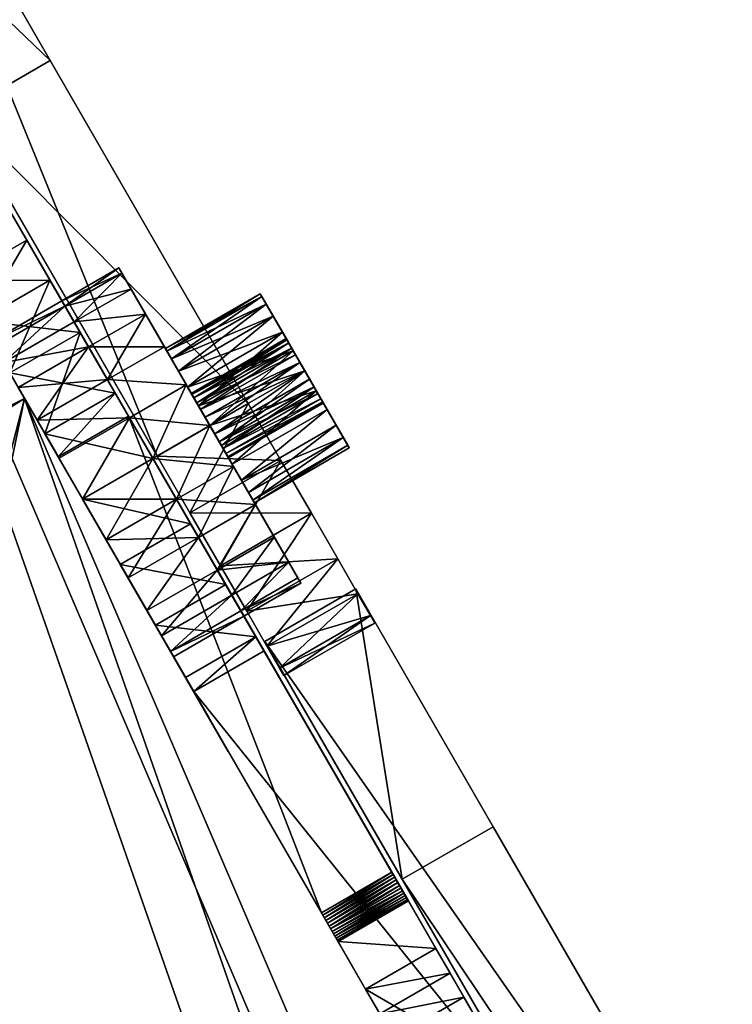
# Model space of a CAD drawing. Extents: x -0.216 to 0.216, y -0.188 to 0.188.
# Tile 50 of 81: x 0.076 to 0.1, y -0.122 to -0.09. Entities that reach past the tile are written whole.
import ezdxf

# ---------------------------------------------------------------- set-up
doc = ezdxf.new("R2010")
doc.units = 0

# ---------------------------------------------------------------- blocks, each defined once
blk = doc.blocks.new('hexa_link1#4')
mesh = blk.add_polyface()
corners = [(0.063695, -0.091063, 0.09683), (0.063285, -0.0913, 0.09683), (0.063695, -0.091063, 0.072173), (0.063695, -0.091063, 0.099276), (0.066415, -0.095774, 0.09683), (0.063285, -0.0913, 0.099276), (0.066415, -0.095774, 0.099276), (0.06241, -0.095, 0.099276), (0.063047, -0.095513, 0.099276), (0.061626, -0.094771, 0.099276), (0.060813, -0.094862, 0.099276), (0.060099, -0.095258, 0.099276), (0.06241, -0.095, 0.09683), (0.063047, -0.095513, 0.09683), (0.061626, -0.094771, 0.09683), (0.060813, -0.094862, 0.09683), (0.060099, -0.095258, 0.09683), (0.071468, -0.080651, 0.088049), (0.08381, -0.102028, 0.071549), (0.077368, -0.09087, 0.071549), (0.08085, -0.103737, 0.071549), (0.068508, -0.08236, 0.088049), (0.074408, -0.092579, 0.071549), (0.08085, -0.103737, 0.088049), (0.064106, -0.084901, 0.10613), (0.062397, -0.08194, 0.10613), (0.069759, -0.07769, 0.088049), (0.069759, -0.07769, 0.070169), (0.077368, -0.09087, 0.070169), (0.074408, -0.092579, 0.070169), (0.068508, -0.08236, 0.070169), (0.061146, -0.08661, 0.070169), (0.061146, -0.08661, 0.10613), (0.062397, -0.08194, 0.070169)]
mesh.append_faces([[corners[k] for k in face] for face in [(0, 1, 2), (3, 4, 0), (5, 6, 3), (5, 7, 8), (5, 9, 7), (5, 10, 9), (5, 11, 10), (4, 1, 0), (12, 1, 13), (14, 1, 12), (15, 1, 14), (16, 1, 15), (17, 18, 19), (20, 21, 22), (23, 17, 21), (17, 24, 21), (17, 25, 24), (25, 17, 26), (17, 27, 26), (17, 28, 27), (17, 19, 28), (19, 29, 28), (29, 19, 22), (22, 21, 29), (29, 21, 30), (21, 31, 30), (24, 31, 21), (31, 24, 32), (26, 33, 25), (33, 26, 27), (27, 30, 33), (30, 27, 28), (30, 28, 29), (33, 30, 31)]])
mesh = blk.add_polyface()
corners = [(0.066415, -0.095774, 0.09683), (0.063695, -0.091063, 0.099276), (0.066415, -0.095774, 0.099276), (0.063285, -0.0913, 0.099276), (0.06615, -0.097157, 0.099276), (0.063047, -0.095513, 0.099276), (0.06615, -0.097157, 0.09683), (0.063285, -0.0913, 0.09683), (0.063047, -0.095513, 0.09683), (0.063436, -0.096232, 0.09683), (0.064225, -0.098268, 0.09683), (0.063519, -0.097045, 0.09683), (0.063519, -0.097045, 0.099276), (0.064225, -0.098268, 0.099276), (0.063436, -0.096232, 0.099276), (0.081917, -0.105586, 0.07183), (0.08381, -0.102028, 0.071549), (0.084878, -0.103877, 0.071831), (0.08085, -0.103737, 0.071549), (0.08085, -0.103737, 0.088049), (0.081917, -0.105586, 0.087768), (0.082912, -0.107309, 0.072655), (0.082912, -0.107309, 0.086944), (0.083767, -0.108789, 0.073966), (0.083767, -0.108789, 0.085633), (0.085872, -0.1056, 0.086944), (0.08381, -0.102028, 0.088049), (0.071468, -0.080651, 0.088049), (0.074408, -0.092579, 0.071549), (0.077368, -0.09087, 0.071549), (0.068508, -0.08236, 0.088049), (0.084878, -0.103877, 0.087768)]
mesh.append_faces([[corners[k] for k in face] for face in [(0, 1, 2), (3, 4, 2), (3, 5, 4), (6, 7, 0), (8, 7, 6), (6, 9, 8), (10, 9, 6), (9, 10, 11), (10, 12, 11), (12, 10, 13), (10, 4, 13), (4, 10, 6), (6, 2, 4), (2, 6, 0), (14, 13, 4), (13, 14, 12), (14, 4, 5), (15, 16, 17), (16, 15, 18), (15, 19, 18), (15, 20, 19), (21, 20, 15), (21, 22, 20), (23, 22, 21), (23, 24, 22), (17, 21, 15), (25, 20, 22), (26, 16, 27), (16, 28, 29), (28, 16, 18), (18, 19, 30), (27, 19, 26), (19, 31, 26), (31, 19, 20)]])
mesh = blk.add_polyface()
corners = [(0.084422, -0.109924, 0.075674), (0.083767, -0.108789, 0.085633), (0.083767, -0.108789, 0.073966), (0.084422, -0.109925, 0.083924), (0.084834, -0.110638, 0.077664), (0.084834, -0.110638, 0.081935), (0.084975, -0.110882, 0.079799), (0.087935, -0.109173, 0.079799), (0.087794, -0.108929, 0.077664), (0.087382, -0.108215, 0.075674), (0.086727, -0.10708, 0.073966), (0.085872, -0.1056, 0.072655), (0.082912, -0.107309, 0.072655), (0.084878, -0.103877, 0.071831), (0.085872, -0.1056, 0.086944), (0.086727, -0.10708, 0.085633), (0.087382, -0.108215, 0.083924), (0.087794, -0.108929, 0.081935), (0.082912, -0.107309, 0.086944), (0.081917, -0.105586, 0.087768), (0.084878, -0.103877, 0.087768), (0.08381, -0.102028, 0.088049), (0.08381, -0.102028, 0.071549)]
mesh.append_faces([[corners[k] for k in face] for face in [(0, 1, 2), (0, 3, 1), (4, 3, 0), (4, 5, 3), (5, 4, 6), (4, 7, 6), (7, 4, 8), (0, 8, 4), (8, 0, 9), (2, 9, 0), (9, 2, 10), (2, 11, 10), (11, 2, 12), (12, 13, 11), (14, 11, 13), (15, 11, 14), (15, 10, 11), (16, 10, 15), (16, 9, 10), (17, 9, 16), (17, 8, 9), (8, 17, 7), (17, 6, 7), (6, 17, 5), (16, 5, 17), (5, 16, 3), (15, 3, 16), (3, 15, 1), (15, 18, 1), (18, 15, 14), (19, 14, 20), (14, 13, 20), (20, 13, 21), (21, 13, 22)]])
blk = doc.blocks.new('hexa_link2#4')
mesh = blk.add_polyface()
corners = [(0.076531, -0.101861, 0.066495), (0.048287, -0.119576, 0.067199), (0.070766, -0.10519, 0.066495), (0.064665, -0.147944, 0.086111), (0.05985, -0.139604, 0.10279), (0.043472, -0.111236, 0.083879), (0.044597, -0.109178, 0.083175), (0.049412, -0.117518, 0.066495), (0.065951, -0.09685, 0.083175), (0.071716, -0.093522, 0.083175), (0.082038, -0.111401, 0.073784), (0.079649, -0.107263, 0.070643), (0.081774, -0.110943, 0.073096), (0.078423, -0.105138, 0.07032), (0.082527, -0.112248, 0.075059), (0.083001, -0.113068, 0.077346), (0.079904, -0.107704, 0.074668), (0.077196, -0.103013, 0.070643), (0.080793, -0.109243, 0.07159), (0.080517, -0.108767, 0.07561), (0.080988, -0.109582, 0.076837), (0.083162, -0.113348, 0.079799), (0.081284, -0.110095, 0.078266), (0.082528, -0.112248, 0.084539), (0.080988, -0.109582, 0.082762), (0.081284, -0.110095, 0.081333), (0.080517, -0.108767, 0.083989), (0.083082, -0.107921, 0.07159), (0.082807, -0.107445, 0.07561), (0.083278, -0.10826, 0.076837), (0.083278, -0.10826, 0.082762), (0.082807, -0.107445, 0.083989), (0.086193, -0.118597, 0.098962), (0.079915, -0.102436, 0.089069), (0.077626, -0.103758, 0.089069), (0.081774, -0.110943, 0.086503), (0.079904, -0.107704, 0.084931), (0.079189, -0.106466, 0.085523), (0.080793, -0.109243, 0.088009), (0.088363, -0.13567, 0.086815), (0.06701, -0.147998, 0.086815), (0.083548, -0.12733, 0.103495), (0.062195, -0.139658, 0.103495), (0.085667, -0.126107, 0.103495)]
mesh.append_faces([[corners[k] for k in face] for face in [(0, 1, 2), (0, 3, 1), (1, 4, 5), (6, 1, 5), (1, 6, 7), (8, 7, 6), (7, 2, 1), (4, 9, 5), (10, 11, 12), (10, 13, 11), (14, 13, 10), (15, 13, 14), (15, 16, 17), (12, 11, 18), (15, 19, 16), (15, 20, 19), (21, 22, 20), (23, 24, 25), (23, 26, 24), (11, 27, 18), (20, 28, 19), (22, 29, 20), (30, 25, 24), (31, 24, 26), (32, 33, 34), (35, 26, 23), (35, 36, 26), (35, 37, 36), (38, 37, 35), (0, 39, 40), (41, 9, 42), (42, 9, 4), (43, 9, 41)]])
mesh = blk.add_polyface()
corners = [(0.076531, -0.101861, 0.066495), (0.072766, -0.103762, 0.066905), (0.071716, -0.093522, 0.083175), (0.067988, -0.095485, 0.075259), (0.070787, -0.100334, 0.070092), (0.069837, -0.098689, 0.064041), (0.0703, -0.099491, 0.066754), (0.07066, -0.100113, 0.067144), (0.068069, -0.095627, 0.083175), (0.075857, -0.100694, 0.082762), (0.073683, -0.096929, 0.079799), (0.075561, -0.100182, 0.081333), (0.076328, -0.10151, 0.083989), (0.073844, -0.097208, 0.082253), (0.075857, -0.100695, 0.076837), (0.074318, -0.098029, 0.07506), (0.075071, -0.099333, 0.073096), (0.075561, -0.100182, 0.078266), (0.073844, -0.097208, 0.077346), (0.07546, -0.100007, 0.079799), (0.07736, -0.098011, 0.073096), (0.078342, -0.099712, 0.07159), (0.076053, -0.101033, 0.07159), (0.074318, -0.098029, 0.084539), (0.076134, -0.095887, 0.082253), (0.076607, -0.096707, 0.084539), (0.076134, -0.095887, 0.077346), (0.07785, -0.09886, 0.078266), (0.076607, -0.096707, 0.075059), (0.075972, -0.095607, 0.079799), (0.07785, -0.09886, 0.081333), (0.075071, -0.099333, 0.086503), (0.07736, -0.098011, 0.086503), (0.076053, -0.101033, 0.088009)]
mesh.append_faces([[corners[k] for k in face] for face in [(0, 1, 2), (3, 1, 4), (5, 6, 7), (2, 1, 8), (9, 10, 11), (12, 10, 9), (12, 13, 10), (14, 15, 16), (17, 15, 14), (17, 18, 15), (19, 18, 17), (11, 18, 19), (11, 10, 18), (15, 20, 16), (16, 21, 22), (23, 24, 13), (24, 23, 25), (26, 27, 28), (29, 30, 26), (30, 9, 11), (13, 29, 10), (29, 13, 24), (29, 18, 10), (18, 29, 26), (26, 15, 18), (15, 26, 28), (20, 15, 28), (19, 30, 11), (27, 19, 17), (14, 27, 17), (31, 25, 23), (25, 31, 32), (33, 32, 31)]])
mesh = blk.add_polyface()
corners = [(0.083162, -0.113348, 0.079799), (0.080988, -0.109582, 0.076837), (0.083001, -0.113068, 0.077346), (0.081385, -0.11027, 0.079799), (0.081284, -0.110095, 0.078266), (0.083001, -0.113068, 0.082253), (0.081284, -0.110095, 0.081333), (0.082528, -0.112248, 0.084539), (0.082038, -0.111401, 0.073784), (0.084064, -0.109622, 0.073096), (0.084328, -0.110079, 0.073784), (0.081774, -0.110943, 0.073096), (0.080793, -0.109243, 0.07159), (0.083082, -0.107921, 0.07159), (0.081939, -0.105941, 0.070643), (0.080712, -0.103817, 0.07032), (0.084817, -0.110926, 0.07506), (0.082807, -0.107445, 0.083989), (0.084817, -0.110926, 0.084539), (0.083278, -0.10826, 0.082762), (0.083574, -0.108773, 0.081333), (0.083278, -0.10826, 0.076837), (0.08529, -0.111746, 0.077346), (0.082807, -0.107445, 0.07561), (0.082193, -0.106382, 0.074668), (0.079485, -0.101692, 0.070643), (0.083574, -0.108773, 0.078266), (0.083674, -0.108948, 0.079799), (0.080988, -0.109582, 0.082762), (0.085131, -0.10719, 0.076837), (0.079915, -0.102436, 0.089069), (0.088529, -0.117355, 0.099007), (0.080712, -0.103817, 0.089279), (0.089313, -0.124002, 0.103495), (0.087628, -0.121083, 0.095576), (0.071716, -0.093522, 0.083175), (0.083082, -0.107921, 0.088009), (0.084156, -0.109781, 0.092761), (0.084064, -0.109622, 0.086503), (0.081939, -0.105941, 0.088956), (0.082193, -0.106382, 0.084931), (0.085667, -0.126107, 0.103495)]
mesh.append_faces([[corners[k] for k in face] for face in [(0, 1, 2), (0, 3, 4), (5, 3, 0), (5, 6, 3), (7, 6, 5), (8, 9, 10), (9, 8, 11), (9, 12, 13), (12, 9, 11), (14, 9, 13), (14, 10, 9), (15, 16, 10), (17, 18, 19), (19, 18, 20), (21, 22, 23), (23, 22, 24), (25, 22, 16), (23, 1, 21), (21, 4, 26), (4, 27, 26), (27, 4, 3), (6, 27, 3), (27, 6, 20), (6, 19, 20), (28, 17, 19), (29, 23, 21), (30, 31, 32), (33, 34, 35), (36, 37, 38), (39, 37, 36), (40, 38, 17), (17, 38, 18), (35, 41, 33)]])
mesh = blk.add_polyface()
corners = [(0.083001, -0.113068, 0.077346), (0.077196, -0.103013, 0.070643), (0.078423, -0.105138, 0.07032), (0.079189, -0.106466, 0.074076), (0.079904, -0.107704, 0.074668), (0.078423, -0.105138, 0.073874), (0.087628, -0.121083, 0.095576), (0.076531, -0.101861, 0.066495), (0.071716, -0.093522, 0.083175), (0.078342, -0.099712, 0.07159), (0.080712, -0.103817, 0.073874), (0.079485, -0.101692, 0.070643), (0.079945, -0.102488, 0.074076), (0.079231, -0.101251, 0.074668), (0.080712, -0.103817, 0.07032), (0.076941, -0.102573, 0.074668), (0.077656, -0.10381, 0.074076), (0.079231, -0.101251, 0.084931), (0.076328, -0.10151, 0.083989), (0.078617, -0.100188, 0.083989), (0.078617, -0.100188, 0.07561), (0.081084, -0.100181, 0.084931), (0.08047, -0.099118, 0.07561), (0.078342, -0.099712, 0.088009), (0.077196, -0.103013, 0.088956), (0.079485, -0.101692, 0.088956), (0.077626, -0.103758, 0.089069), (0.079915, -0.102436, 0.089069), (0.080793, -0.109243, 0.088009), (0.078423, -0.105138, 0.085724), (0.079189, -0.106466, 0.085523), (0.077656, -0.10381, 0.085523), (0.079649, -0.107263, 0.088956), (0.076941, -0.102573, 0.084931), (0.076607, -0.096707, 0.084539), (0.080712, -0.103817, 0.089279), (0.076134, -0.095887, 0.082253), (0.081939, -0.105941, 0.088956), (0.079945, -0.102488, 0.085522), (0.080712, -0.103817, 0.085724), (0.081479, -0.105145, 0.085522)]
mesh.append_faces([[corners[k] for k in face] for face in [(0, 1, 2), (3, 1, 4), (5, 1, 3), (6, 7, 8), (9, 10, 11), (9, 12, 10), (9, 13, 12), (14, 1, 11), (1, 14, 2), (12, 15, 16), (5, 12, 16), (12, 5, 10), (3, 10, 5), (17, 18, 19), (20, 15, 13), (15, 12, 13), (19, 21, 17), (13, 22, 20), (23, 24, 25), (26, 25, 24), (25, 26, 27), (28, 29, 30), (28, 31, 29), (32, 31, 28), (31, 32, 33), (34, 27, 35), (34, 25, 27), (36, 37, 17), (38, 33, 17), (33, 38, 31), (38, 29, 31), (29, 38, 39), (29, 40, 30)]])
mesh = blk.add_polyface()
corners = [(0.078342, -0.099712, 0.07159), (0.075071, -0.099333, 0.073096), (0.07736, -0.098011, 0.073096), (0.078617, -0.100188, 0.083989), (0.076134, -0.095887, 0.082253), (0.079231, -0.101251, 0.084931), (0.075972, -0.095607, 0.079799), (0.078146, -0.099373, 0.082762), (0.076607, -0.096707, 0.075059), (0.078617, -0.100188, 0.07561), (0.078146, -0.099373, 0.076837), (0.07785, -0.09886, 0.078266), (0.076134, -0.095887, 0.077346), (0.077749, -0.098685, 0.079799), (0.07785, -0.09886, 0.081333), (0.075857, -0.100694, 0.082762), (0.07546, -0.100007, 0.079799), (0.075857, -0.100695, 0.076837), (0.079999, -0.098303, 0.082762), (0.079703, -0.09779, 0.081333), (0.079602, -0.097615, 0.079799), (0.079703, -0.09779, 0.078266), (0.079999, -0.098303, 0.076837), (0.079231, -0.101251, 0.074668), (0.08047, -0.099118, 0.083989), (0.08047, -0.099118, 0.07561), (0.07736, -0.098011, 0.086503), (0.076053, -0.101033, 0.088009), (0.078342, -0.099712, 0.088009), (0.076607, -0.096707, 0.084539), (0.081939, -0.105941, 0.088956), (0.079485, -0.101692, 0.088956)]
mesh.append_faces([[corners[k] for k in face] for face in [(0, 1, 2), (3, 4, 5), (4, 3, 6), (6, 3, 7), (8, 9, 2), (8, 10, 9), (8, 11, 10), (12, 13, 11), (12, 14, 13), (6, 7, 14), (15, 14, 7), (14, 16, 13), (16, 11, 13), (11, 17, 10), (14, 18, 7), (18, 14, 19), (14, 20, 19), (20, 14, 13), (13, 21, 20), (21, 13, 11), (10, 21, 11), (21, 10, 22), (2, 23, 0), (3, 15, 7), (2, 9, 23), (7, 24, 3), (24, 7, 18), (10, 25, 22), (25, 10, 9), (26, 27, 28), (29, 30, 4), (26, 31, 29), (31, 26, 28)]])
mesh = blk.add_polyface()
corners = [(0.081798, -0.101419, 0.074076), (0.079231, -0.101251, 0.074668), (0.079945, -0.102488, 0.074076), (0.081084, -0.100181, 0.084931), (0.078617, -0.100188, 0.083989), (0.08047, -0.099118, 0.083989), (0.08047, -0.099118, 0.07561), (0.081084, -0.100181, 0.074668), (0.083332, -0.104075, 0.085523), (0.079703, -0.09779, 0.081333), (0.079602, -0.097615, 0.079799), (0.079999, -0.098303, 0.082762), (0.082565, -0.102747, 0.085724), (0.081798, -0.101419, 0.085523), (0.084046, -0.105312, 0.084931), (0.081841, -0.101493, 0.082307), (0.081541, -0.100974, 0.081847), (0.079703, -0.09779, 0.078266), (0.081311, -0.100575, 0.081247), (0.081167, -0.100325, 0.080549), (0.081117, -0.100239, 0.079799), (0.079999, -0.098303, 0.076837), (0.081167, -0.100325, 0.07905), (0.081311, -0.100575, 0.078352), (0.081541, -0.100974, 0.077752), (0.081841, -0.101493, 0.077292), (0.08219, -0.102098, 0.077003), (0.082565, -0.102747, 0.076904), (0.08294, -0.103396, 0.077003), (0.084206, -0.098456, 0.079799), (0.084256, -0.098541, 0.07905), (0.082408, -0.102476, 0.080968), (0.082137, -0.102006, 0.080654), (0.082041, -0.10184, 0.080404), (0.076607, -0.096707, 0.084539), (0.080712, -0.103817, 0.089279), (0.081939, -0.105941, 0.088956), (0.079945, -0.102488, 0.085522), (0.079231, -0.101251, 0.084931)]
mesh.append_faces([[corners[k] for k in face] for face in [(0, 1, 2), (3, 4, 5), (6, 1, 7), (1, 0, 7), (8, 9, 10), (8, 11, 9), (12, 11, 8), (12, 5, 11), (5, 13, 3), (14, 10, 15), (15, 10, 16), (16, 10, 17), (16, 17, 18), (18, 17, 19), (19, 17, 20), (20, 17, 21), (20, 21, 22), (22, 21, 23), (23, 21, 6), (23, 6, 24), (24, 6, 25), (25, 6, 26), (26, 6, 7), (26, 7, 27), (27, 7, 28), (29, 19, 20), (30, 20, 22), (31, 32, 33), (34, 35, 36), (12, 37, 13), (38, 13, 37), (13, 38, 3), (13, 5, 12)]])
mesh = blk.add_polyface()
corners = [(0.070787, -0.100334, 0.070092), (0.072766, -0.103762, 0.066905), (0.070985, -0.100677, 0.069377), (0.071031, -0.100756, 0.068565), (0.070916, -0.100558, 0.06778), (0.07066, -0.100113, 0.067144), (0.069837, -0.098689, 0.064041), (0.070529, -0.099887, 0.063775), (0.072884, -0.103967, 0.066495), (0.06841, -0.10111, 0.063775), (0.070766, -0.10519, 0.066495), (0.068912, -0.101979, 0.068565), (0.076941, -0.102573, 0.084931), (0.073844, -0.097208, 0.082253), (0.076328, -0.10151, 0.083989), (0.075857, -0.100695, 0.076837), (0.075071, -0.099333, 0.073096), (0.076328, -0.10151, 0.07561), (0.076531, -0.101861, 0.066495), (0.078423, -0.105138, 0.073874), (0.076053, -0.101033, 0.07159), (0.077196, -0.103013, 0.070643), (0.077656, -0.10381, 0.074076), (0.076941, -0.102573, 0.074668), (0.079485, -0.101692, 0.070643), (0.078342, -0.099712, 0.07159), (0.075857, -0.100694, 0.082762), (0.078617, -0.100188, 0.083989), (0.079231, -0.101251, 0.084931), (0.078617, -0.100188, 0.07561), (0.078146, -0.099373, 0.076837), (0.075071, -0.099333, 0.086503), (0.077196, -0.103013, 0.088956), (0.076053, -0.101033, 0.088009), (0.074318, -0.098029, 0.084539), (0.078342, -0.099712, 0.088009), (0.079649, -0.107263, 0.088956), (0.078423, -0.105138, 0.089279), (0.077626, -0.103758, 0.089069)]
mesh.append_faces([[corners[k] for k in face] for face in [(0, 1, 2), (2, 1, 3), (3, 1, 4), (4, 1, 5), (5, 1, 6), (6, 1, 7), (7, 1, 8), (8, 9, 7), (9, 8, 10), (11, 2, 3), (12, 13, 14), (15, 16, 17), (1, 18, 8), (19, 20, 21), (22, 20, 19), (23, 20, 22), (23, 16, 20), (17, 16, 23), (24, 20, 25), (20, 24, 21), (26, 27, 14), (14, 28, 12), (15, 29, 30), (29, 15, 17), (23, 29, 17), (31, 32, 33), (32, 31, 34), (32, 35, 33), (36, 13, 12), (37, 13, 36), (37, 34, 13), (38, 34, 37), (32, 34, 38)]])
mesh = blk.add_polyface()
corners = [(0.083332, -0.104075, 0.085523), (0.079602, -0.097615, 0.079799), (0.084046, -0.105312, 0.084931), (0.08493, -0.09971, 0.082307), (0.08219, -0.102098, 0.082596), (0.081841, -0.101493, 0.082307), (0.081541, -0.100974, 0.081847), (0.0844, -0.098792, 0.081247), (0.08463, -0.09919, 0.081847), (0.081311, -0.100575, 0.081247), (0.081167, -0.100325, 0.080549), (0.084256, -0.098541, 0.080549), (0.084206, -0.098456, 0.079799), (0.081117, -0.100239, 0.079799), (0.084256, -0.098541, 0.07905), (0.081311, -0.100575, 0.078352), (0.081167, -0.100325, 0.07905), (0.0844, -0.098792, 0.078352), (0.08463, -0.09919, 0.077752), (0.081541, -0.100974, 0.077752), (0.081841, -0.101493, 0.077292), (0.085279, -0.100314, 0.077003), (0.08219, -0.102098, 0.077003), (0.082565, -0.102747, 0.076904), (0.085654, -0.100963, 0.082695), (0.082565, -0.102747, 0.082695), (0.085497, -0.100692, 0.080967), (0.082263, -0.102223, 0.080847), (0.082408, -0.102476, 0.080968), (0.082137, -0.102006, 0.080654), (0.085226, -0.100223, 0.080654), (0.082041, -0.10184, 0.080404), (0.08507, -0.099952, 0.080112), (0.081981, -0.101735, 0.080112), (0.08196, -0.101699, 0.079799), (0.085049, -0.099916, 0.079799), (0.081981, -0.101735, 0.079486), (0.08513, -0.100056, 0.079195), (0.082041, -0.10184, 0.079195), (0.082137, -0.102006, 0.078944), (0.085352, -0.10044, 0.078752), (0.082263, -0.102223, 0.078752), (0.085497, -0.100692, 0.078631), (0.082408, -0.102476, 0.078631), (0.085654, -0.100963, 0.07859), (0.082565, -0.102747, 0.07859), (0.082565, -0.102747, 0.081009), (0.082721, -0.103018, 0.080967), (0.082992, -0.103487, 0.080654)]
mesh.append_faces([[corners[k] for k in face] for face in [(0, 1, 2), (3, 4, 5), (6, 7, 8), (7, 6, 9), (10, 7, 9), (7, 10, 11), (10, 12, 11), (13, 14, 12), (15, 14, 16), (14, 15, 17), (15, 18, 17), (18, 15, 19), (20, 18, 19), (21, 20, 22), (23, 21, 22), (4, 24, 25), (26, 27, 28), (29, 28, 27), (30, 31, 29), (31, 32, 33), (32, 34, 33), (35, 36, 34), (36, 37, 38), (37, 39, 38), (39, 40, 41), (41, 42, 43), (43, 44, 45), (46, 26, 28), (47, 31, 33), (47, 33, 34), (48, 34, 36), (27, 30, 29), (6, 3, 5)]])
mesh = blk.add_polyface()
corners = [(0.08219, -0.102098, 0.082596), (0.08493, -0.09971, 0.082307), (0.085279, -0.100314, 0.082596), (0.08463, -0.09919, 0.081847), (0.085654, -0.100963, 0.082695), (0.0844, -0.098792, 0.081247), (0.08463, -0.09919, 0.077752), (0.081841, -0.101493, 0.077292), (0.08493, -0.09971, 0.077292), (0.085279, -0.100314, 0.077003), (0.086029, -0.101612, 0.082596), (0.084256, -0.098541, 0.080549), (0.086378, -0.102217, 0.082307), (0.084206, -0.098456, 0.079799), (0.085352, -0.10044, 0.080847), (0.085226, -0.100223, 0.080654), (0.084256, -0.098541, 0.07905), (0.08513, -0.100056, 0.080404), (0.08507, -0.099952, 0.080112), (0.085049, -0.099916, 0.079799), (0.0844, -0.098792, 0.078352), (0.08507, -0.099952, 0.079486), (0.08513, -0.100056, 0.079195), (0.085226, -0.100223, 0.078944), (0.085352, -0.10044, 0.078752), (0.085497, -0.100692, 0.078631), (0.085654, -0.100963, 0.07859), (0.085811, -0.101234, 0.078631), (0.085956, -0.101487, 0.078752), (0.082041, -0.10184, 0.080404), (0.08196, -0.101699, 0.079799), (0.081981, -0.101735, 0.079486), (0.082137, -0.102006, 0.078944), (0.081541, -0.100974, 0.081847)]
mesh.append_faces([[corners[k] for k in face] for face in [(0, 1, 2), (3, 2, 1), (2, 3, 4), (4, 3, 5), (6, 7, 8), (7, 9, 8), (4, 5, 10), (10, 5, 11), (10, 11, 12), (12, 11, 13), (12, 13, 14), (14, 13, 15), (15, 13, 16), (15, 16, 17), (17, 16, 18), (18, 16, 19), (19, 16, 20), (19, 20, 21), (21, 20, 22), (22, 20, 6), (22, 6, 23), (23, 6, 24), (24, 6, 25), (25, 6, 8), (25, 8, 26), (26, 8, 27), (27, 8, 28), (29, 15, 17), (18, 29, 17), (30, 18, 19), (31, 19, 21), (22, 31, 21), (32, 22, 23), (1, 33, 3)]])
mesh = blk.add_polyface()
corners = [(0.085279, -0.100314, 0.077003), (0.082565, -0.102747, 0.076904), (0.085654, -0.100963, 0.076904), (0.08294, -0.103396, 0.077003), (0.086029, -0.101612, 0.077003), (0.086029, -0.101612, 0.082596), (0.082565, -0.102747, 0.082695), (0.085654, -0.100963, 0.082695), (0.08219, -0.102098, 0.082596), (0.085279, -0.100314, 0.082596), (0.087102, -0.103471, 0.079799), (0.085956, -0.101487, 0.078752), (0.08493, -0.09971, 0.077292), (0.086082, -0.101704, 0.078944), (0.086908, -0.103135, 0.081247), (0.086082, -0.101704, 0.080655), (0.086178, -0.10187, 0.080404), (0.085956, -0.101487, 0.080847), (0.086678, -0.102736, 0.081847), (0.085811, -0.101234, 0.080968), (0.085654, -0.100963, 0.081009), (0.085497, -0.100692, 0.080967), (0.086378, -0.102217, 0.082307), (0.085352, -0.10044, 0.080847), (0.082263, -0.102223, 0.080847), (0.085352, -0.10044, 0.078752), (0.082137, -0.102006, 0.078944), (0.085226, -0.100223, 0.078944), (0.085497, -0.100692, 0.078631), (0.082263, -0.102223, 0.078752), (0.085654, -0.100963, 0.07859), (0.082408, -0.102476, 0.078631), (0.082721, -0.103018, 0.078631), (0.082565, -0.102747, 0.07859), (0.085811, -0.101234, 0.078631), (0.082867, -0.10327, 0.078752), (0.082992, -0.103487, 0.078944), (0.082867, -0.10327, 0.080847), (0.082721, -0.103018, 0.080967), (0.082565, -0.102747, 0.081009), (0.085226, -0.100223, 0.080654), (0.087052, -0.103385, 0.07905), (0.086908, -0.103135, 0.078352), (0.086678, -0.102736, 0.077752), (0.086378, -0.102217, 0.077292)]
mesh.append_faces([[corners[k] for k in face] for face in [(0, 1, 2), (2, 3, 4), (5, 6, 7), (7, 8, 9), (10, 11, 12), (10, 13, 11), (14, 15, 16), (14, 17, 15), (18, 19, 17), (18, 20, 19), (18, 21, 20), (22, 21, 18), (21, 22, 23), (24, 21, 23), (25, 26, 27), (28, 29, 25), (30, 31, 28), (30, 32, 33), (32, 30, 34), (35, 34, 11), (36, 11, 13), (37, 15, 17), (38, 17, 19), (20, 38, 19), (38, 20, 39), (21, 39, 20), (40, 24, 23), (10, 12, 0), (41, 0, 42), (42, 0, 2), (42, 2, 43), (43, 2, 4), (43, 4, 44)]])
mesh = blk.add_polyface()
corners = [(0.079485, -0.101692, 0.070643), (0.080712, -0.103817, 0.073874), (0.081479, -0.105145, 0.074076), (0.081798, -0.101419, 0.074076), (0.079945, -0.102488, 0.074076), (0.082565, -0.102747, 0.073874), (0.083332, -0.104075, 0.074076), (0.08294, -0.103396, 0.077003), (0.081084, -0.100181, 0.074668), (0.083289, -0.104, 0.077292), (0.085527, -0.107878, 0.079799), (0.08466, -0.106375, 0.083989), (0.082565, -0.102747, 0.082695), (0.08294, -0.103396, 0.082596), (0.08219, -0.102098, 0.082596), (0.084046, -0.105312, 0.084931), (0.081841, -0.101493, 0.082307), (0.082408, -0.102476, 0.080968), (0.082041, -0.10184, 0.080404), (0.082565, -0.102747, 0.081009), (0.082721, -0.103018, 0.080967), (0.08196, -0.101699, 0.079799), (0.082867, -0.10327, 0.080847), (0.082992, -0.103487, 0.080654), (0.081981, -0.101735, 0.079486), (0.082041, -0.10184, 0.079195), (0.083089, -0.103654, 0.080404), (0.082137, -0.102006, 0.078944), (0.083149, -0.103758, 0.080112), (0.082263, -0.102223, 0.078752), (0.08317, -0.103794, 0.079799), (0.083149, -0.103758, 0.079486), (0.082408, -0.102476, 0.078631), (0.082565, -0.102747, 0.07859), (0.083089, -0.103654, 0.079195), (0.082992, -0.103487, 0.078944), (0.082721, -0.103018, 0.078631), (0.082867, -0.10327, 0.078752), (0.085426, -0.107703, 0.078266), (0.079231, -0.101251, 0.084931), (0.081939, -0.105941, 0.088956), (0.079945, -0.102488, 0.085522), (0.080712, -0.103817, 0.085724), (0.083332, -0.104075, 0.085523), (0.081479, -0.105145, 0.085522), (0.082565, -0.102747, 0.085724)]
mesh.append_faces([[corners[k] for k in face] for face in [(0, 1, 2), (1, 3, 4), (3, 1, 5), (2, 5, 1), (5, 2, 6), (7, 8, 9), (10, 9, 8), (11, 12, 13), (11, 14, 12), (14, 15, 16), (17, 18, 19), (19, 18, 20), (20, 21, 22), (22, 21, 23), (23, 24, 25), (23, 25, 26), (26, 25, 27), (26, 27, 28), (28, 27, 29), (28, 29, 30), (30, 29, 31), (31, 29, 32), (31, 32, 33), (31, 33, 34), (34, 33, 35), (35, 33, 36), (35, 36, 37), (10, 8, 3), (38, 3, 5), (39, 40, 41), (42, 43, 44), (43, 42, 45), (41, 45, 42)]])
mesh = blk.add_polyface()
corners = [(0.08294, -0.103396, 0.077003), (0.085654, -0.100963, 0.076904), (0.082565, -0.102747, 0.076904), (0.083289, -0.104, 0.077292), (0.086029, -0.101612, 0.077003), (0.086378, -0.102217, 0.077292), (0.083589, -0.10452, 0.077752), (0.086678, -0.102736, 0.077752), (0.083589, -0.10452, 0.081847), (0.086378, -0.102217, 0.082307), (0.086678, -0.102736, 0.081847), (0.083289, -0.104, 0.082307), (0.086029, -0.101612, 0.082596), (0.08294, -0.103396, 0.082596), (0.082565, -0.102747, 0.082695), (0.087102, -0.103471, 0.079799), (0.086178, -0.10187, 0.079195), (0.086082, -0.101704, 0.078944), (0.086238, -0.101975, 0.079486), (0.087052, -0.103385, 0.080549), (0.086259, -0.102011, 0.079799), (0.086238, -0.101975, 0.080112), (0.086178, -0.10187, 0.080404), (0.086908, -0.103135, 0.081247), (0.085956, -0.101487, 0.080847), (0.085811, -0.101234, 0.078631), (0.082867, -0.10327, 0.078752), (0.082721, -0.103018, 0.078631), (0.085956, -0.101487, 0.078752), (0.082992, -0.103487, 0.078944), (0.083089, -0.103654, 0.079195), (0.083149, -0.103758, 0.079486), (0.08317, -0.103794, 0.079799), (0.083149, -0.103758, 0.080112), (0.083089, -0.103654, 0.080404), (0.082992, -0.103487, 0.080654), (0.086082, -0.101704, 0.080655), (0.082867, -0.10327, 0.080847), (0.082721, -0.103018, 0.080967), (0.085279, -0.100314, 0.077003), (0.087052, -0.103385, 0.07905)]
mesh.append_faces([[corners[k] for k in face] for face in [(0, 1, 2), (3, 4, 0), (4, 3, 5), (5, 6, 7), (8, 9, 10), (11, 12, 9), (12, 11, 13), (14, 12, 13), (15, 16, 17), (15, 18, 16), (19, 18, 15), (19, 20, 18), (19, 21, 20), (19, 22, 21), (23, 22, 19), (10, 24, 23), (25, 26, 27), (28, 29, 26), (16, 29, 17), (29, 16, 30), (18, 30, 16), (30, 18, 31), (20, 31, 18), (31, 20, 32), (20, 33, 32), (33, 20, 21), (21, 34, 33), (34, 21, 22), (22, 35, 34), (35, 22, 36), (36, 37, 35), (24, 38, 37), (15, 39, 40)]])
mesh = blk.add_polyface()
corners = [(0.084046, -0.105312, 0.074668), (0.082807, -0.107445, 0.07561), (0.08466, -0.106375, 0.07561), (0.085131, -0.10719, 0.076837), (0.083278, -0.10826, 0.082762), (0.08466, -0.106375, 0.083989), (0.085131, -0.10719, 0.082762), (0.082807, -0.107445, 0.083989), (0.084046, -0.105312, 0.084931), (0.085527, -0.107878, 0.079799), (0.083589, -0.10452, 0.077752), (0.083289, -0.104, 0.077292), (0.083819, -0.104918, 0.078352), (0.083963, -0.105169, 0.07905), (0.085426, -0.107703, 0.081333), (0.084013, -0.105254, 0.079799), (0.083963, -0.105169, 0.080549), (0.083819, -0.104918, 0.081247), (0.083589, -0.10452, 0.081847), (0.083289, -0.104, 0.082307), (0.086378, -0.102217, 0.077292), (0.086678, -0.102736, 0.077752), (0.086908, -0.103135, 0.078352), (0.087052, -0.103385, 0.07905), (0.087102, -0.103471, 0.079799), (0.087052, -0.103385, 0.080549), (0.086908, -0.103135, 0.081247), (0.086678, -0.102736, 0.081847), (0.086378, -0.102217, 0.082307), (0.081798, -0.101419, 0.074076), (0.085426, -0.107703, 0.078266), (0.082565, -0.102747, 0.073874), (0.083332, -0.104075, 0.074076)]
mesh.append_faces([[corners[k] for k in face] for face in [(0, 1, 2), (1, 3, 2), (4, 5, 6), (7, 8, 5), (9, 10, 11), (9, 12, 10), (9, 13, 12), (14, 13, 9), (14, 15, 13), (14, 16, 15), (14, 17, 16), (6, 17, 14), (6, 18, 17), (6, 19, 18), (5, 19, 6), (10, 20, 11), (12, 21, 10), (21, 12, 22), (13, 22, 12), (22, 13, 23), (15, 23, 13), (23, 15, 24), (15, 25, 24), (25, 15, 16), (16, 26, 25), (26, 16, 17), (18, 26, 17), (26, 18, 27), (28, 18, 19), (9, 29, 30), (30, 31, 3), (3, 32, 2), (2, 32, 0)]])
mesh = blk.add_polyface()
corners = [(0.076531, -0.101861, 0.066495), (0.06701, -0.147998, 0.086815), (0.064665, -0.147944, 0.086111), (0.083548, -0.12733, 0.103495), (0.088245, -0.135465, 0.087225), (0.062195, -0.139658, 0.103495), (0.05985, -0.139604, 0.10279), (0.048287, -0.119576, 0.067199), (0.088363, -0.13567, 0.086815), (0.086595, -0.132607, 0.105949), (0.086203, -0.131928, 0.103407), (0.087151, -0.13357, 0.104025), (0.085824, -0.131271, 0.103092), (0.085535, -0.130771, 0.102507), (0.088022, -0.130186, 0.106214), (0.085904, -0.131409, 0.106214), (0.085388, -0.130515, 0.100924), (0.086643, -0.13269, 0.099337), (0.087017, -0.133337, 0.099678), (0.086233, -0.131979, 0.09931), (0.085849, -0.131315, 0.099604), (0.085552, -0.1308, 0.100171), (0.087968, -0.130091, 0.099604), (0.088351, -0.130756, 0.09931), (0.088762, -0.131467, 0.099337), (0.086614, -0.132639, 0.103404), (0.088322, -0.130705, 0.103407), (0.088732, -0.131416, 0.103404), (0.09861, -0.127621, 0.111935), (0.061218, -0.149209, 0.111935), (0.067457, -0.160015, 0.119139), (0.099464, -0.129101, 0.108975), (0.062073, -0.150689, 0.108975), (0.068312, -0.161495, 0.116179), (0.082801, -0.179755, 0.108845), (0.054393, -0.137388, 0.079461), (0.057353, -0.135679, 0.079461), (0.052883, -0.127936, 0.094946), (0.049923, -0.129646, 0.094946), (0.069792, -0.164059, 0.117888), (0.072752, -0.16235, 0.117888)]
mesh.append_faces([[corners[k] for k in face] for face in [(0, 1, 2), (3, 1, 4), (1, 3, 5), (5, 2, 1), (2, 5, 6), (6, 7, 2), (8, 4, 1), (9, 10, 11), (10, 9, 12), (9, 13, 12), (9, 14, 15), (16, 3, 4), (17, 4, 18), (19, 4, 17), (20, 4, 19), (21, 4, 20), (16, 4, 21), (19, 22, 20), (17, 23, 19), (18, 24, 17), (11, 10, 25), (26, 25, 10), (27, 11, 25), (28, 29, 30), (31, 29, 28), (29, 31, 32), (31, 33, 32), (34, 35, 36), (35, 37, 36), (37, 35, 38), (35, 39, 38), (40, 36, 37), (38, 40, 37)]])
mesh = blk.add_polyface()
corners = [(0.092895, -0.124917, 0.083677), (0.082038, -0.111401, 0.073784), (0.084328, -0.110079, 0.073784), (0.076531, -0.101861, 0.066495), (0.087628, -0.121083, 0.095576), (0.089941, -0.125089, 0.087565), (0.094128, -0.132341, 0.086815), (0.090482, -0.134447, 0.086815), (0.088363, -0.13567, 0.086815), (0.085452, -0.112026, 0.079799), (0.088113, -0.116636, 0.079051), (0.08529, -0.111746, 0.077346), (0.086239, -0.118677, 0.099007), (0.088482, -0.117275, 0.098962), (0.086193, -0.118597, 0.098962), (0.086289, -0.118762, 0.099041), (0.088529, -0.117355, 0.099007), (0.086339, -0.118851, 0.099061), (0.088578, -0.117441, 0.099041), (0.086391, -0.11894, 0.099068), (0.088629, -0.117529, 0.099061), (0.086443, -0.11903, 0.099061), (0.088681, -0.117619, 0.099068), (0.086494, -0.119118, 0.099041), (0.088732, -0.117708, 0.099061), (0.089024, -0.118214, 0.098671), (0.088666, -0.117594, 0.097969), (0.084156, -0.109781, 0.092761), (0.085667, -0.126107, 0.103495), (0.0875, -0.129282, 0.101745), (0.087506, -0.129292, 0.100924), (0.087654, -0.129547, 0.102507), (0.085904, -0.131409, 0.106214), (0.088022, -0.130186, 0.106214), (0.083548, -0.12733, 0.103495), (0.085552, -0.1308, 0.100171), (0.08767, -0.129577, 0.100171), (0.085388, -0.130515, 0.100924), (0.085382, -0.130505, 0.101745), (0.085535, -0.130771, 0.102507), (0.087942, -0.130048, 0.103092), (0.085824, -0.131271, 0.103092), (0.086203, -0.131928, 0.103407), (0.086595, -0.132607, 0.105949), (0.087968, -0.130091, 0.099604), (0.085849, -0.131315, 0.099604)]
mesh.append_faces([[corners[k] for k in face] for face in [(0, 1, 2), (3, 4, 5), (5, 6, 3), (3, 7, 8), (7, 3, 6), (9, 10, 11), (12, 13, 14), (15, 16, 12), (17, 18, 15), (19, 20, 17), (21, 22, 19), (23, 24, 21), (25, 26, 27), (28, 29, 30), (28, 31, 29), (28, 32, 33), (32, 28, 34), (30, 35, 36), (35, 30, 37), (29, 37, 30), (37, 29, 38), (29, 39, 38), (39, 29, 31), (40, 39, 31), (39, 40, 41), (40, 42, 41), (43, 34, 39), (34, 43, 32), (39, 34, 38), (38, 34, 37), (44, 35, 45), (35, 44, 36), (26, 10, 27)]])
mesh = blk.add_polyface()
corners = [(0.079485, -0.101692, 0.070643), (0.082193, -0.106382, 0.074668), (0.08529, -0.111746, 0.077346), (0.081479, -0.105145, 0.074076), (0.081939, -0.105941, 0.070643), (0.078423, -0.105138, 0.07032), (0.080712, -0.103817, 0.07032), (0.079649, -0.107263, 0.070643), (0.083082, -0.107921, 0.07159), (0.084328, -0.110079, 0.073784), (0.084817, -0.110926, 0.07506), (0.080712, -0.103817, 0.073874), (0.079189, -0.106466, 0.074076), (0.079904, -0.107704, 0.074668), (0.083332, -0.104075, 0.074076), (0.080517, -0.108767, 0.07561), (0.082807, -0.107445, 0.07561), (0.080517, -0.108767, 0.083989), (0.082193, -0.106382, 0.084931), (0.082807, -0.107445, 0.083989), (0.079904, -0.107704, 0.084931), (0.084046, -0.105312, 0.074668), (0.08466, -0.106375, 0.083989), (0.083278, -0.10826, 0.082762), (0.084046, -0.105312, 0.084931), (0.08294, -0.103396, 0.082596), (0.083289, -0.104, 0.082307), (0.08219, -0.102098, 0.082596), (0.085131, -0.10719, 0.076837), (0.082565, -0.102747, 0.073874), (0.080712, -0.103817, 0.089279), (0.084156, -0.109781, 0.092761), (0.081939, -0.105941, 0.088956), (0.079945, -0.102488, 0.085522), (0.083082, -0.107921, 0.088009), (0.080712, -0.103817, 0.085724), (0.081479, -0.105145, 0.085522), (0.084064, -0.109622, 0.086503), (0.079189, -0.106466, 0.085523), (0.078423, -0.105138, 0.085724), (0.083332, -0.104075, 0.085523)]
mesh.append_faces([[corners[k] for k in face] for face in [(0, 1, 2), (0, 3, 1), (4, 5, 6), (5, 4, 7), (8, 7, 4), (6, 9, 4), (0, 10, 6), (11, 12, 3), (13, 3, 12), (1, 14, 3), (3, 13, 1), (15, 1, 13), (1, 15, 16), (17, 18, 19), (18, 17, 20), (14, 1, 21), (16, 21, 1), (22, 23, 19), (24, 19, 18), (22, 25, 26), (24, 27, 22), (28, 29, 14), (30, 31, 32), (33, 32, 34), (33, 34, 35), (35, 34, 36), (36, 34, 37), (36, 37, 18), (38, 18, 20), (18, 38, 36), (36, 39, 35), (36, 24, 18), (24, 36, 40)]])
mesh = blk.add_polyface()
corners = [(0.083574, -0.108773, 0.081333), (0.084817, -0.110926, 0.084539), (0.08529, -0.111746, 0.082253), (0.083674, -0.108948, 0.079799), (0.085452, -0.112026, 0.079799), (0.083574, -0.108773, 0.078266), (0.083278, -0.10826, 0.076837), (0.08529, -0.111746, 0.077346), (0.085131, -0.10719, 0.076837), (0.085426, -0.107703, 0.078266), (0.085527, -0.107878, 0.079799), (0.085426, -0.107703, 0.081333), (0.085131, -0.10719, 0.082762), (0.083278, -0.10826, 0.082762), (0.080712, -0.103817, 0.089279), (0.088995, -0.118164, 0.098757), (0.084156, -0.109781, 0.092761), (0.088113, -0.116636, 0.079051), (0.084817, -0.110926, 0.07506), (0.084064, -0.109622, 0.086503), (0.079915, -0.102436, 0.089069), (0.086193, -0.118597, 0.098962), (0.088482, -0.117275, 0.098962), (0.088529, -0.117355, 0.099007), (0.088578, -0.117441, 0.099041), (0.088629, -0.117529, 0.099061), (0.088681, -0.117619, 0.099068), (0.088732, -0.117708, 0.099061), (0.088783, -0.117796, 0.099041), (0.088832, -0.117882, 0.099007), (0.088879, -0.117962, 0.098962), (0.088922, -0.118037, 0.098904), (0.088961, -0.118105, 0.098835), (0.087315, -0.108057, 0.094946), (0.088824, -0.117509, 0.079461), (0.084354, -0.109767, 0.094946)]
mesh.append_faces([[corners[k] for k in face] for face in [(0, 1, 2), (0, 2, 3), (3, 2, 4), (3, 4, 5), (5, 4, 6), (6, 4, 7), (5, 8, 6), (8, 5, 9), (5, 10, 9), (10, 5, 3), (0, 10, 3), (10, 0, 11), (0, 12, 11), (12, 0, 13), (14, 15, 16), (7, 17, 18), (2, 17, 4), (1, 17, 2), (19, 17, 1), (20, 21, 22), (23, 20, 22), (14, 23, 24), (14, 24, 25), (14, 25, 26), (14, 26, 27), (14, 27, 28), (14, 28, 29), (14, 29, 30), (14, 30, 31), (14, 31, 32), (14, 32, 15), (19, 16, 17), (33, 34, 35)]])
mesh = blk.add_polyface()
corners = [(0.082038, -0.111401, 0.073784), (0.092895, -0.124917, 0.083677), (0.090605, -0.126239, 0.083677), (0.084817, -0.110926, 0.07506), (0.092624, -0.124449, 0.08426), (0.093063, -0.125209, 0.084668), (0.093079, -0.125238, 0.084569), (0.084328, -0.110079, 0.073784), (0.09309, -0.125255, 0.084468), (0.093093, -0.125261, 0.084364), (0.09309, -0.125255, 0.08426), (0.09223, -0.123767, 0.087565), (0.087628, -0.121083, 0.095576), (0.089918, -0.119761, 0.095576), (0.089941, -0.125089, 0.087565), (0.088666, -0.117594, 0.097969), (0.090383, -0.120567, 0.0955), (0.090834, -0.121348, 0.095262), (0.088093, -0.121888, 0.0955), (0.088544, -0.12267, 0.095262), (0.089313, -0.124002, 0.103495), (0.088968, -0.123403, 0.094871), (0.089351, -0.124066, 0.094338), (0.091257, -0.122082, 0.094871), (0.09164, -0.122745, 0.094338), (0.089681, -0.124639, 0.093679), (0.09197, -0.123317, 0.093679), (0.092238, -0.123781, 0.092915), (0.092435, -0.124122, 0.092069), (0.087315, -0.108057, 0.094946), (0.107528, -0.143068, 0.116693), (0.091785, -0.1158, 0.079461)]
mesh.append_faces([[corners[k] for k in face] for face in [(0, 1, 2), (3, 4, 5), (3, 5, 6), (7, 6, 8), (7, 8, 9), (7, 9, 10), (11, 12, 13), (12, 11, 14), (15, 13, 4), (4, 13, 11), (16, 11, 13), (11, 16, 17), (18, 17, 16), (17, 18, 19), (18, 20, 19), (12, 20, 18), (21, 20, 22), (19, 20, 21), (23, 19, 21), (19, 23, 17), (11, 17, 23), (11, 23, 24), (21, 24, 23), (24, 21, 22), (25, 24, 22), (24, 25, 26), (25, 27, 26), (11, 27, 28), (11, 26, 27), (11, 24, 26), (16, 12, 18), (12, 16, 13), (29, 30, 31)]])
mesh = blk.add_polyface()
corners = [(0.084817, -0.110926, 0.07506), (0.088113, -0.116636, 0.079051), (0.092624, -0.124449, 0.08426), (0.093079, -0.125238, 0.084569), (0.084328, -0.110079, 0.073784), (0.09309, -0.125255, 0.08426), (0.093079, -0.125238, 0.084159), (0.093063, -0.125209, 0.08406), (0.09304, -0.125169, 0.083967), (0.093011, -0.125119, 0.083881), (0.092977, -0.12506, 0.083803), (0.092938, -0.124992, 0.083734), (0.092895, -0.124917, 0.083677), (0.088482, -0.117275, 0.098962), (0.086239, -0.118677, 0.099007), (0.088529, -0.117355, 0.099007), (0.086289, -0.118762, 0.099041), (0.088578, -0.117441, 0.099041), (0.086339, -0.118851, 0.099061), (0.088629, -0.117529, 0.099061), (0.086391, -0.11894, 0.099068), (0.088681, -0.117619, 0.099068), (0.086443, -0.11903, 0.099061), (0.088732, -0.117708, 0.099061), (0.086494, -0.119118, 0.099041), (0.088783, -0.117796, 0.099041), (0.088832, -0.117882, 0.099007), (0.086543, -0.119203, 0.099007), (0.088879, -0.117962, 0.098962), (0.08659, -0.119284, 0.098962), (0.086633, -0.119359, 0.098904), (0.088922, -0.118037, 0.098904), (0.088961, -0.118105, 0.098835), (0.086672, -0.119426, 0.098835), (0.088995, -0.118164, 0.098757), (0.086706, -0.119486, 0.098757), (0.089024, -0.118214, 0.098671), (0.086735, -0.119536, 0.098671), (0.089918, -0.119761, 0.095576), (0.087628, -0.121083, 0.095576), (0.084156, -0.109781, 0.092761), (0.088666, -0.117594, 0.097969), (0.084354, -0.109767, 0.094946), (0.107183, -0.142471, 0.117888), (0.087315, -0.108057, 0.094946), (0.088824, -0.117509, 0.079461), (0.091785, -0.1158, 0.079461)]
mesh.append_faces([[corners[k] for k in face] for face in [(0, 1, 2), (0, 3, 4), (4, 5, 6), (4, 6, 7), (4, 7, 8), (4, 8, 9), (4, 9, 10), (4, 10, 11), (4, 11, 12), (13, 14, 15), (15, 16, 17), (17, 18, 19), (19, 20, 21), (21, 22, 23), (23, 24, 25), (24, 26, 25), (26, 24, 27), (27, 28, 26), (28, 27, 29), (30, 28, 29), (28, 30, 31), (30, 32, 31), (32, 30, 33), (33, 34, 32), (34, 33, 35), (35, 36, 34), (36, 35, 37), (37, 38, 36), (38, 37, 39), (40, 34, 36), (41, 36, 38), (1, 41, 2), (42, 43, 44), (45, 44, 46)]])
mesh = blk.add_polyface()
corners = [(0.090719, -0.139749, 0.089535), (0.090482, -0.134447, 0.086815), (0.092837, -0.138526, 0.089535), (0.090364, -0.134242, 0.087225), (0.093068, -0.138926, 0.090865), (0.091314, -0.135887, 0.090993), (0.09091, -0.135187, 0.090866), (0.090513, -0.1345, 0.091061), (0.090184, -0.13393, 0.091545), (0.089973, -0.133565, 0.092246), (0.089135, -0.132114, 0.099678), (0.091799, -0.136727, 0.095263), (0.090612, -0.134672, 0.094915), (0.089414, -0.132596, 0.100282), (0.089984, -0.133583, 0.101551), (0.08968, -0.13795, 0.095263), (0.091412, -0.136058, 0.094817), (0.091017, -0.135373, 0.095026), (0.088899, -0.136597, 0.095026), (0.089195, -0.13711, 0.090993), (0.091662, -0.13649, 0.091421), (0.089543, -0.137713, 0.091421), (0.090394, -0.139187, 0.09279), (0.091901, -0.136904, 0.092083), (0.089782, -0.138128, 0.092083), (0.092513, -0.137964, 0.09279), (0.113107, -0.152732, 0.123135), (0.091785, -0.1158, 0.079461), (0.107528, -0.143068, 0.116693), (0.087315, -0.108057, 0.094946), (0.107183, -0.142471, 0.117888), (0.084354, -0.109767, 0.094946), (0.104223, -0.14418, 0.117888), (0.104568, -0.144777, 0.116693), (0.099464, -0.129101, 0.108975), (0.105703, -0.139907, 0.116179), (0.104849, -0.138427, 0.119139), (0.09861, -0.127621, 0.111935), (0.106329, -0.140991, 0.120848)]
mesh.append_faces([[corners[k] for k in face] for face in [(0, 1, 2), (3, 2, 1), (3, 4, 2), (3, 5, 4), (3, 6, 5), (3, 7, 6), (3, 8, 7), (3, 9, 8), (10, 11, 12), (13, 14, 11), (14, 15, 11), (15, 16, 11), (12, 11, 17), (17, 11, 16), (16, 18, 17), (6, 19, 5), (19, 20, 5), (20, 19, 21), (22, 23, 24), (23, 22, 25), (20, 25, 4), (25, 20, 23), (20, 24, 23), (24, 20, 21), (20, 4, 5), (26, 27, 28), (28, 29, 30), (30, 31, 32), (31, 33, 32), (30, 34, 35), (34, 36, 35), (36, 34, 37), (37, 38, 36)]])
mesh = blk.add_polyface()
corners = [(0.09075, -0.126491, 0.084761), (0.093063, -0.125209, 0.084668), (0.09304, -0.125169, 0.084761), (0.09079, -0.126559, 0.084569), (0.090773, -0.12653, 0.084668), (0.093079, -0.125238, 0.084569), (0.09309, -0.125255, 0.084468), (0.0908, -0.126577, 0.084468), (0.093093, -0.125261, 0.084364), (0.090804, -0.126583, 0.084364), (0.09309, -0.125255, 0.08426), (0.0908, -0.126577, 0.08426), (0.093079, -0.125238, 0.084159), (0.09079, -0.126559, 0.084159), (0.090773, -0.12653, 0.08406), (0.093063, -0.125209, 0.08406), (0.09075, -0.126491, 0.083967), (0.09304, -0.125169, 0.083967), (0.090722, -0.126441, 0.083881), (0.093011, -0.125119, 0.083881), (0.090687, -0.126381, 0.083803), (0.092977, -0.12506, 0.083803), (0.090648, -0.126314, 0.083734), (0.092938, -0.124992, 0.083734), (0.090605, -0.126239, 0.083677), (0.092895, -0.124917, 0.083677), (0.092624, -0.124449, 0.08426), (0.089941, -0.125089, 0.087565), (0.09223, -0.123767, 0.087565), (0.090305, -0.12572, 0.090238), (0.094128, -0.132341, 0.086815), (0.090263, -0.125647, 0.089309), (0.090266, -0.125651, 0.091167), (0.090146, -0.125443, 0.092069), (0.092555, -0.12433, 0.091167), (0.092435, -0.124122, 0.092069), (0.092595, -0.124398, 0.090238), (0.092553, -0.124325, 0.089309), (0.09014, -0.125434, 0.088408), (0.09243, -0.124112, 0.088408), (0.117232, -0.159876, 0.108845), (0.088824, -0.117509, 0.079461), (0.091785, -0.1158, 0.079461), (0.104568, -0.144777, 0.116693), (0.084354, -0.109767, 0.094946)]
mesh.append_faces([[corners[k] for k in face] for face in [(0, 1, 2), (3, 1, 4), (1, 3, 5), (3, 6, 5), (6, 3, 7), (7, 8, 6), (8, 7, 9), (9, 10, 8), (10, 9, 11), (11, 12, 10), (12, 11, 13), (14, 12, 13), (12, 14, 15), (15, 16, 17), (17, 18, 19), (19, 20, 21), (21, 22, 23), (23, 24, 25), (26, 2, 1), (27, 2, 28), (29, 30, 31), (32, 30, 29), (33, 34, 35), (32, 36, 34), (36, 31, 37), (37, 38, 39), (28, 37, 39), (28, 36, 37), (28, 34, 36), (28, 35, 34), (26, 28, 2), (40, 41, 42), (43, 44, 41)]])
mesh = blk.add_polyface()
corners = [(0.09095, -0.140149, 0.090865), (0.088245, -0.135465, 0.087225), (0.090719, -0.139749, 0.089535), (0.090394, -0.139187, 0.09279), (0.089543, -0.137713, 0.091421), (0.089782, -0.138128, 0.092083), (0.093068, -0.138926, 0.090865), (0.092513, -0.137964, 0.09279), (0.092837, -0.138526, 0.089535), (0.114272, -0.161585, 0.123135), (0.116237, -0.158153, 0.123959), (0.113277, -0.159862, 0.123959), (0.11221, -0.158013, 0.12424), (0.11517, -0.156304, 0.12424), (0.116335, -0.165158, 0.11599), (0.116194, -0.164914, 0.113855), (0.115782, -0.164201, 0.111865), (0.115127, -0.163065, 0.110157), (0.111142, -0.156164, 0.123959), (0.114102, -0.154455, 0.123959), (0.110147, -0.154441, 0.123135), (0.114272, -0.161585, 0.108845), (0.113107, -0.152732, 0.123135), (0.117232, -0.159876, 0.108845), (0.091785, -0.1158, 0.079461), (0.088824, -0.117509, 0.079461), (0.104568, -0.144777, 0.116693), (0.107528, -0.143068, 0.116693), (0.107183, -0.142471, 0.117888), (0.104223, -0.14418, 0.117888), (0.068937, -0.162579, 0.120848), (0.106329, -0.140991, 0.120848), (0.068312, -0.161495, 0.116179), (0.099464, -0.129101, 0.108975), (0.067457, -0.160015, 0.119139), (0.09861, -0.127621, 0.111935), (0.105703, -0.139907, 0.116179), (0.104849, -0.138427, 0.119139)]
mesh.append_faces([[corners[k] for k in face] for face in [(0, 1, 2), (3, 4, 0), (4, 3, 5), (3, 6, 7), (6, 3, 0), (0, 8, 6), (8, 0, 2), (9, 10, 11), (10, 12, 11), (12, 10, 13), (14, 9, 11), (15, 11, 12), (16, 12, 17), (17, 12, 18), (13, 18, 12), (18, 13, 19), (17, 20, 21), (17, 18, 20), (19, 20, 18), (20, 19, 22), (22, 23, 24), (25, 23, 21), (21, 26, 25), (21, 20, 26), (20, 27, 26), (27, 20, 22), (26, 28, 29), (28, 26, 27), (30, 28, 31), (32, 33, 28), (34, 31, 35), (36, 37, 31), (36, 31, 28)]])

msp = doc.modelspace()

# ---------------------------------------------------------------- block references
for name in ['hexa_link1#4', 'hexa_link2#4']:
    msp.add_blockref(name, (0, 0))

doc.saveas('drawing.dxf')
